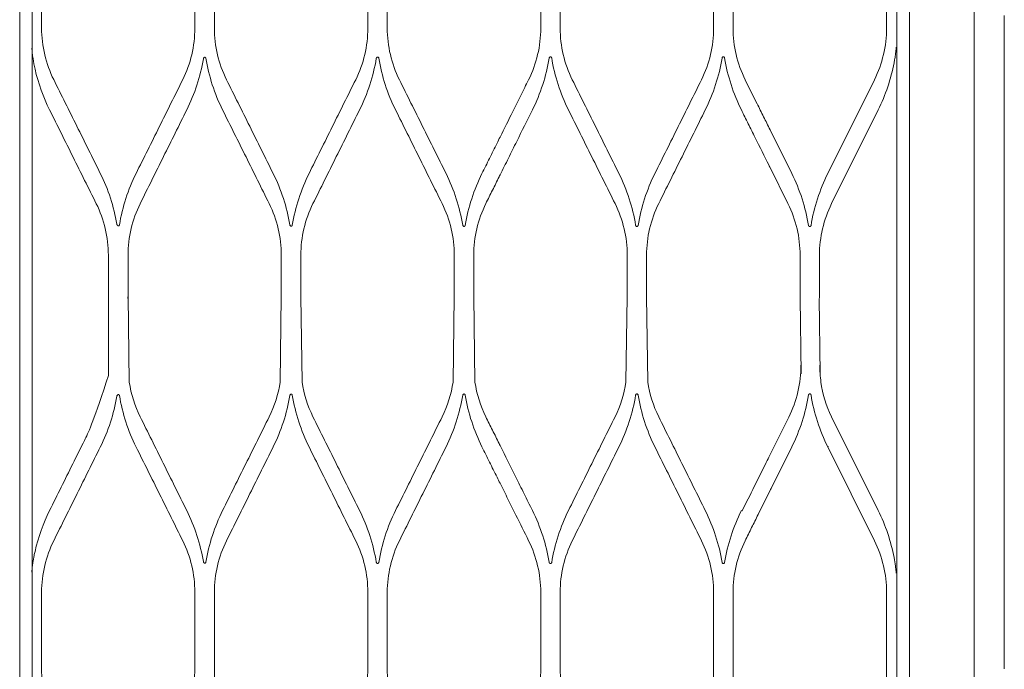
# Model space of a CAD drawing. Header units: millimetres. Extents: x -367720 to -162733, y 309172 to 337444.
# Tile 130 of 164: x -361147 to -360915, y 327150 to 327302. Entities that reach past the tile are written whole.
import ezdxf

# ---------------------------------------------------------------- set-up
doc = ezdxf.new("R2010")
doc.units = ezdxf.units.MM
doc.header["$LTSCALE"] = 10
doc.header["$MEASUREMENT"] = 0
doc.layers.get('0').update_dxf_attribs({"color": 255, "lineweight": 13})
doc.layers.add('LATS_EQ_IDU', color=7, linetype='Continuous', lineweight=0)
doc.layers.add('VZ1', color=6, linetype='Continuous', lineweight=18)
doc.styles.add('ROMANS', font='ROMANS.shx', dxfattribs={"height": 80})

# ---------------------------------------------------------------- blocks, each defined once
blk = doc.blocks.new('LATS_IDU_WALL_MOUNTED_SV')
at = {"color": 0}
for p, q in [((522.6, 229.2), (-522.6, 228.8)), ((-460.65, 226.64), (-442.65, 226.64)), ((-309.78, 226.64), (-291.78, 226.64)), ((-391.6, 210.91), (-393.15, 211.42)), ((-373.23, 210.91), (-391.6, 210.91)), ((-363.28, 210.92), (-372.98, 210.92)), ((-393.15, 206), (-372.98, 206.29)), ((-372.98, 206.29), (-363.28, 206.29)), ((-442.65, 190.56), (-460.65, 190.56)), ((-291.78, 190.56), (-309.78, 190.56)), ((-460.65, 185.95), (-442.65, 185.95)), ((-309.78, 185.95), (-291.78, 185.95)), ((-372.98, 170.2), (-393.15, 170.49)), ((-363.28, 170.2), (-372.98, 170.2)), ((-393.15, 165.31), (-372.98, 165.61)), ((-372.98, 165.61), (-363.28, 165.61)), ((-442.65, 149.84), (-460.65, 149.84)), ((-291.78, 149.84), (-309.78, 149.84)), ((-460.65, 145.26), (-442.65, 145.26)), ((-309.78, 145.26), (-291.78, 145.26)), ((-372.98, 129.48), (-393.15, 129.77)), ((-363.28, 129.48), (-372.98, 129.48)), ((-393.15, 124.62), (-372.98, 124.91)), ((-372.98, 124.91), (-363.28, 124.91)), ((-442.65, 109.13), (-460.65, 109.13)), ((-291.78, 109.13), (-309.78, 109.13)), ((-460.65, 104.56), (-442.65, 104.56)), ((-309.78, 104.56), (-291.78, 104.56)), ((-372.98, 88.77), (-393.15, 89.07)), ((-363.28, 88.77), (-372.98, 88.77)), ((-393.15, 83.92), (-372.98, 84.21)), ((-372.98, 84.21), (-363.28, 84.21)), ((-442.65, 68.42), (-460.65, 68.42)), ((-291.78, 68.42), (-309.78, 68.42)), ((-460.65, 63.86), (-442.65, 63.86)), ((-309.78, 63.86), (-291.78, 63.86)), ((-423.48, 61.72), (-423.39, 61.9)), ((-418.19, 54.89), (-408.42, 50.03)), ((-410.39, 55.21), (-401.4, 50.75)), ((-342.63, 55.14), (-351.12, 50.93)), ((-344.01, 50.03), (-333.74, 55.14)), ((-373.48, 48.03), (-391.16, 47.85)), ((-363.28, 48.07), (-372.98, 48.07)), ((-373.48, 43.56), (-391.16, 43.38)), ((-372.98, 43.51), (-363.28, 43.51)), ((-408.42, 41.55), (-430.5, 30.58)), ((-423.39, 29.68), (-401.31, 40.66)), ((-408.33, 41.37), (-408.42, 41.55)), ((-351.12, 40.66), (-329.04, 29.68)), ((-321.94, 30.58), (-344.01, 41.55)), ((-442.65, 27.72), (-460.65, 27.72)), ((-291.78, 27.72), (-309.78, 27.72)), ((-522.6, 25.3), (522.6, 25.3)), ((565.96, 7.1), (-565.96, 7.1)), ((-460.66, 0), (-427.34, 0)), ((-408.4, 0), (-427.35, 0)), ((-405.2, 0), (-408.4, 0)), ((-373.2, 0), (-405.2, 0)), ((-370, 0), (-373.2, 0)), ((-310.8, 0), (-370, 0)), ((-310.8, 0), (-308.8, 0)), ((-306.8, 0), (-308.8, 0))]:
    blk.add_line(p, q, dxfattribs=at)
for centre, radius, start, end in [((-389.15, 88.79), 43.28, 243.5738, 260.6512), ((-389.15, 75.39), 27.52, 243.5738, 270), ((-363.28, 88.79), 43.28, 279.3488, 296.4262), ((-389.15, 2.79), 43.28, 99.3488, 116.4262), ((-363.28, 2.79), 43.28, 63.5738, 80.6512), ((-442.65, 68.44), 43.28, 280.894, 296.4262), ((-309.78, 68.44), 43.28, 243.5738, 259.106)]:
    blk.add_arc(centre, radius, start, end, dxfattribs=at)
at = {"color": 0, "extrusion": (0, 0, -1)}
for centre, start, end in [((363.28, 75.39), 243.5738, 270), ((389.15, 16.19), 63.5738, 81.5815), ((363.28, 16.19), 90, 116.4262), ((460.65, 55.04), 270, 296.4262), ((442.65, 55.04), 243.5738, 270), ((309.78, 55.04), 270, 296.4262)]:
    blk.add_arc(centre, 27.32, start, end, dxfattribs=at)
at = {"color": 0}
for centre, start_param, end_param in [((-372.98, 48.03), 4.712389, 6.283185), ((-372.98, 43.56), 0, 1.570796)]:
    blk.add_ellipse(centre, major_axis=(-0.5, 0), ratio=0.087489, start_param=start_param, end_param=end_param, dxfattribs=at)
for points, knots in [([(522.01, 231.8), (509.61, 231.8), (497.22, 231.8), (460.04, 231.8), (435.26, 231.8), (385.68, 231.8), (360.9, 231.8), (236.97, 231.8), (137.82, 231.8), (-10.9, 231.8), (-60.47, 231.8), (-178.27, 231.8), (-246.5, 231.8), (-348.85, 231.8), (-382.96, 231.8), (-425.61, 231.8), (-434.13, 231.8), (-444.8, 231.8), (-446.93, 231.8), (-453.32, 231.8), (-457.59, 231.8), (-463.98, 231.8), (-466.12, 231.8), (-470.38, 231.8), (-472.51, 231.8), (-483.17, 231.8), (-491.7, 231.8), (-503.43, 231.8), (-506.63, 231.8), (-510.5, 231.8), (-511.17, 231.8), (-511.84, 231.8)], [0, 0, 0, 0, 0.035962, 0.035962, 0.107886, 0.107886, 0.17981, 0.17981, 0.467507, 0.467507, 0.611355, 0.611355, 0.809344, 0.809344, 0.908338, 0.908338, 0.933087, 0.933087, 0.939274, 0.939274, 0.951648, 0.951648, 0.957835, 0.957835, 0.964022, 0.964022, 0.988771, 0.988771, 0.998052, 0.998052, 1, 1, 1, 1]), ([(-433.01, 228.19), (-433.34, 228.27), (-433.66, 228.34), (-434.54, 228.51), (-435.08, 228.6), (-435.98, 228.73), (-436.34, 228.78), (-436.89, 228.85), (-437.1, 228.87), (-437.42, 228.9), (-437.53, 228.91), (-437.7, 228.93), (-437.76, 228.93), (-437.85, 228.94), (-437.88, 228.94), (-437.91, 228.94), (-437.92, 228.94), (-437.93, 228.94)], [0, 0, 0, 0, 0.198955, 0.198955, 0.529542, 0.529542, 0.742902, 0.742902, 0.867242, 0.867242, 0.936308, 0.936308, 0.973666, 0.973666, 0.993582, 0.993582, 1, 1, 1, 1]), ([(-314.5, 228.94), (-314.64, 228.94), (-314.89, 228.92), (-315.3, 228.87), (-315.5, 228.85), (-316.12, 228.78), (-316.54, 228.72), (-317.78, 228.53), (-318.6, 228.38), (-319.42, 228.19)], [0, 0, 0, 0, 0.125, 0.125, 0.25, 0.25, 0.5, 0.5, 1, 1, 1, 1]), ([(-430.51, 223.79), (-428.66, 222.87), (-426.81, 221.95), (-423.11, 220.11), (-421.26, 219.19), (-415.75, 216.45), (-412.09, 214.64), (-408.43, 212.82)], [0, 0, 0, 0, 0.251892, 0.251892, 0.503784, 0.503784, 1, 1, 1, 1]), ([(-393.15, 211.42), (-403.16, 214.7), (-405.01, 215.62), (-408.72, 217.46), (-410.58, 218.39), (-416.08, 221.13), (-419.73, 222.94), (-423.38, 224.75)], [0, 0, 0, 0, 0.251815, 0.251815, 0.50363, 0.50363, 1, 1, 1, 1]), ([(-329.06, 224.75), (-330.9, 223.83), (-332.75, 222.91), (-336.45, 221.07), (-338.31, 220.15), (-343.81, 217.41), (-347.47, 215.59), (-351.13, 213.77)], [0, 0, 0, 0, 0.251815, 0.251815, 0.50363, 0.50363, 1, 1, 1, 1]), ([(-344, 212.82), (-342.14, 213.74), (-340.28, 214.66), (-336.57, 216.51), (-334.71, 217.43), (-329.21, 220.16), (-325.56, 221.98), (-321.92, 223.79)], [0, 0, 0, 0, 0.251892, 0.251892, 0.503784, 0.503784, 1, 1, 1, 1]), ([(-396.44, 208.91), (-396.39, 208.9), (-396.34, 208.89), (-396.26, 208.84), (-396.22, 208.81), (-396.15, 208.74), (-396.12, 208.7), (-396.09, 208.63), (-396.09, 208.59), (-396.08, 208.53), (-396.09, 208.5), (-396.11, 208.45), (-396.12, 208.42), (-396.16, 208.38), (-396.18, 208.37), (-396.23, 208.34), (-396.25, 208.33), (-396.28, 208.32), (-396.29, 208.32), (-396.3, 208.32)], [0, 0, 0, 0, 0.163856, 0.163856, 0.318064, 0.318064, 0.488871, 0.488871, 0.608868, 0.608868, 0.707675, 0.707675, 0.807304, 0.807304, 0.895012, 0.895012, 0.981644, 0.981644, 1, 1, 1, 1]), ([(-372.98, 210.92), (-373.03, 210.92), (-373.08, 210.92), (-373.17, 210.91), (-373.21, 210.91), (-373.3, 210.91), (-373.33, 210.9), (-373.4, 210.89), (-373.42, 210.89), (-373.46, 210.88), (-373.48, 210.87), (-373.48, 210.87)], [0, 0, 0, 0, 0.176741, 0.176741, 0.352787, 0.352787, 0.538624, 0.538624, 0.750507, 0.750507, 1, 1, 1, 1]), ([(-356.13, 208.32), (-356.16, 208.33), (-356.19, 208.34), (-356.24, 208.36), (-356.27, 208.38), (-356.3, 208.42), (-356.32, 208.44), (-356.34, 208.49), (-356.34, 208.51), (-356.35, 208.56), (-356.34, 208.59), (-356.33, 208.65), (-356.32, 208.68), (-356.28, 208.74), (-356.25, 208.77), (-356.18, 208.83), (-356.14, 208.86), (-356.06, 208.9), (-356.03, 208.91), (-355.99, 208.91)], [0, 0, 0, 0, 0.094728, 0.094728, 0.190135, 0.190135, 0.278067, 0.278067, 0.36478, 0.36478, 0.461281, 0.461281, 0.576239, 0.576239, 0.715795, 0.715795, 0.878788, 0.878788, 1, 1, 1, 1]), ([(-373.48, 206.34), (-373.48, 206.34), (-373.47, 206.33), (-373.42, 206.32), (-373.39, 206.31), (-373.31, 206.31), (-373.27, 206.3), (-373.16, 206.3), (-373.11, 206.3), (-373.03, 206.29), (-373, 206.29), (-372.98, 206.29)], [0, 0, 0, 0, 0.233302, 0.233302, 0.46706, 0.46706, 0.692986, 0.692986, 0.904432, 0.904432, 1, 1, 1, 1]), ([(-408.43, 204.39), (-410.28, 203.47), (-412.12, 202.55), (-415.82, 200.71), (-417.67, 199.79), (-423.18, 197.05), (-426.84, 195.23), (-430.51, 193.41)], [0, 0, 0, 0, 0.251536, 0.251536, 0.503072, 0.503072, 1, 1, 1, 1]), ([(-321.92, 193.41), (-323.78, 194.33), (-325.63, 195.25), (-329.34, 197.1), (-331.19, 198.02), (-336.7, 200.76), (-340.35, 202.57), (-344, 204.39)], [0, 0, 0, 0, 0.251536, 0.251536, 0.503072, 0.503072, 1, 1, 1, 1]), ([(-423.38, 192.47), (-421.53, 193.4), (-419.67, 194.32), (-415.97, 196.16), (-414.11, 197.08), (-408.6, 199.82), (-404.95, 201.63), (-401.3, 203.44)], [0, 0, 0, 0, 0.251588, 0.251588, 0.503177, 0.503177, 1, 1, 1, 1]), ([(-351.13, 203.44), (-349.28, 202.53), (-347.43, 201.61), (-343.73, 199.77), (-341.88, 198.85), (-336.37, 196.11), (-332.71, 194.29), (-329.05, 192.47)], [0, 0, 0, 0, 0.251588, 0.251588, 0.503177, 0.503177, 1, 1, 1, 1]), ([(-435.55, 187.97), (-435.58, 187.97), (-435.61, 187.98), (-435.67, 188.01), (-435.7, 188.03), (-435.73, 188.07), (-435.75, 188.1), (-435.77, 188.15), (-435.77, 188.17), (-435.78, 188.22), (-435.77, 188.25), (-435.76, 188.31), (-435.74, 188.34), (-435.7, 188.4), (-435.68, 188.43), (-435.61, 188.49), (-435.57, 188.51), (-435.5, 188.54), (-435.47, 188.55), (-435.43, 188.56)], [0, 0, 0, 0, 0.102723, 0.102723, 0.206233, 0.206233, 0.300391, 0.300391, 0.39067, 0.39067, 0.488023, 0.488023, 0.600789, 0.600789, 0.734689, 0.734689, 0.889492, 0.889492, 1, 1, 1, 1]), ([(-317, 188.56), (-316.95, 188.55), (-316.9, 188.53), (-316.81, 188.48), (-316.78, 188.46), (-316.71, 188.39), (-316.69, 188.35), (-316.66, 188.27), (-316.66, 188.24), (-316.66, 188.17), (-316.66, 188.14), (-316.69, 188.08), (-316.7, 188.06), (-316.74, 188.02), (-316.77, 188.01), (-316.82, 187.98), (-316.85, 187.97), (-316.88, 187.97)], [0, 0, 0, 0, 0.167117, 0.167117, 0.32198, 0.32198, 0.485137, 0.485137, 0.599061, 0.599061, 0.714178, 0.714178, 0.812369, 0.812369, 0.902245, 0.902245, 1, 1, 1, 1]), ([(-401.31, 173.05), (-403.16, 173.97), (-405.01, 174.89), (-408.71, 176.73), (-410.56, 177.65), (-416.07, 180.39), (-419.73, 182.21), (-423.38, 184.03)], [0, 0, 0, 0, 0.251275, 0.251275, 0.50255, 0.50255, 1, 1, 1, 1]), ([(-329.05, 184.03), (-330.89, 183.11), (-332.74, 182.19), (-336.43, 180.35), (-338.28, 179.43), (-343.79, 176.69), (-347.46, 174.87), (-351.12, 173.05)], [0, 0, 0, 0, 0.251275, 0.251275, 0.502551, 0.502551, 1, 1, 1, 1]), ([(-430.5, 183.1), (-428.66, 182.18), (-426.81, 181.26), (-423.11, 179.43), (-421.26, 178.51), (-415.75, 175.77), (-412.09, 173.95), (-408.42, 172.13)], [0, 0, 0, 0, 0.251311, 0.251311, 0.502622, 0.502622, 1, 1, 1, 1]), ([(-344.01, 172.13), (-342.16, 173.05), (-340.3, 173.97), (-336.6, 175.81), (-334.75, 176.73), (-329.24, 179.47), (-325.58, 181.28), (-321.93, 183.1)], [0, 0, 0, 0, 0.251311, 0.251311, 0.502622, 0.502622, 1, 1, 1, 1]), ([(-396.32, 168.2), (-396.27, 168.2), (-396.23, 168.18), (-396.14, 168.13), (-396.11, 168.1), (-396.05, 168.03), (-396.02, 167.99), (-396, 167.92), (-395.99, 167.89), (-396, 167.82), (-396, 167.79), (-396.03, 167.74), (-396.05, 167.71), (-396.09, 167.67), (-396.11, 167.66), (-396.16, 167.63), (-396.19, 167.62), (-396.23, 167.61)], [0, 0, 0, 0, 0.169809, 0.169809, 0.324297, 0.324297, 0.479853, 0.479853, 0.589267, 0.589267, 0.699536, 0.699536, 0.797135, 0.797135, 0.890643, 0.890643, 1, 1, 1, 1]), ([(-356.2, 167.61), (-356.24, 167.62), (-356.27, 167.63), (-356.33, 167.66), (-356.35, 167.68), (-356.39, 167.73), (-356.41, 167.75), (-356.43, 167.8), (-356.43, 167.83), (-356.44, 167.89), (-356.43, 167.91), (-356.41, 167.97), (-356.4, 168), (-356.36, 168.06), (-356.34, 168.09), (-356.27, 168.14), (-356.23, 168.16), (-356.16, 168.19), (-356.14, 168.2), (-356.11, 168.2)], [0, 0, 0, 0, 0.110412, 0.110412, 0.221698, 0.221698, 0.321855, 0.321855, 0.415537, 0.415537, 0.513604, 0.513604, 0.624291, 0.624291, 0.7532, 0.7532, 0.901051, 0.901051, 1, 1, 1, 1]), ([(-408.42, 163.67), (-410.27, 162.75), (-412.11, 161.83), (-415.81, 160), (-417.65, 159.08), (-423.16, 156.34), (-426.83, 154.52), (-430.5, 152.69)], [0, 0, 0, 0, 0.25103, 0.25103, 0.502059, 0.502059, 1, 1, 1, 1]), ([(-423.39, 151.78), (-421.54, 152.7), (-419.69, 153.62), (-415.99, 155.46), (-414.14, 156.38), (-408.63, 159.12), (-404.97, 160.93), (-401.31, 162.75)], [0, 0, 0, 0, 0.251053, 0.251053, 0.502107, 0.502107, 1, 1, 1, 1]), ([(-351.12, 162.75), (-349.28, 161.84), (-347.43, 160.92), (-343.74, 159.08), (-341.89, 158.17), (-336.38, 155.43), (-332.71, 153.61), (-329.04, 151.78)], [0, 0, 0, 0, 0.251053, 0.251053, 0.502107, 0.502107, 1, 1, 1, 1]), ([(-321.93, 152.69), (-323.78, 153.61), (-325.63, 154.53), (-329.33, 156.37), (-331.17, 157.29), (-336.69, 160.03), (-340.35, 161.85), (-344.01, 163.67)], [0, 0, 0, 0, 0.25103, 0.25103, 0.502059, 0.502059, 1, 1, 1, 1]), ([(-435.6, 147.26), (-435.64, 147.27), (-435.67, 147.28), (-435.73, 147.31), (-435.76, 147.33), (-435.8, 147.38), (-435.82, 147.41), (-435.84, 147.46), (-435.84, 147.49), (-435.84, 147.55), (-435.84, 147.58), (-435.82, 147.63), (-435.8, 147.66), (-435.77, 147.72), (-435.74, 147.75), (-435.68, 147.79), (-435.64, 147.81), (-435.58, 147.84), (-435.55, 147.85), (-435.53, 147.85)], [0, 0, 0, 0, 0.11771, 0.11771, 0.236356, 0.236356, 0.342358, 0.342358, 0.439374, 0.439374, 0.538077, 0.538077, 0.646779, 0.646779, 0.77119, 0.77119, 0.912964, 0.912964, 1, 1, 1, 1]), ([(-316.9, 147.85), (-316.85, 147.84), (-316.8, 147.82), (-316.72, 147.77), (-316.69, 147.74), (-316.63, 147.68), (-316.61, 147.64), (-316.59, 147.57), (-316.59, 147.54), (-316.59, 147.47), (-316.6, 147.44), (-316.62, 147.39), (-316.64, 147.36), (-316.68, 147.32), (-316.7, 147.31), (-316.76, 147.28), (-316.79, 147.27), (-316.82, 147.26), (-316.83, 147.26), (-316.83, 147.26)], [0, 0, 0, 0, 0.172025, 0.172025, 0.325192, 0.325192, 0.473261, 0.473261, 0.579384, 0.579384, 0.686087, 0.686087, 0.783854, 0.783854, 0.881124, 0.881124, 0.986662, 0.986662, 1, 1, 1, 1]), ([(-430.5, 142.41), (-428.65, 141.49), (-426.81, 140.57), (-423.12, 138.74), (-421.27, 137.82), (-415.76, 135.08), (-412.09, 133.26), (-408.42, 131.43)], [0, 0, 0, 0, 0.25081, 0.25081, 0.50162, 0.50162, 1, 1, 1, 1]), ([(-401.31, 132.34), (-403.16, 133.25), (-405.01, 134.17), (-408.7, 136.01), (-410.54, 136.93), (-416.06, 139.67), (-419.72, 141.49), (-423.39, 143.31)], [0, 0, 0, 0, 0.250795, 0.250795, 0.50159, 0.50159, 1, 1, 1, 1]), ([(-329.04, 143.31), (-330.88, 142.4), (-332.73, 141.48), (-336.42, 139.64), (-338.26, 138.73), (-343.78, 135.99), (-347.45, 134.16), (-351.12, 132.34)], [0, 0, 0, 0, 0.250795, 0.250795, 0.50159, 0.50159, 1, 1, 1, 1]), ([(-344.01, 131.43), (-342.16, 132.35), (-340.32, 133.27), (-336.62, 135.11), (-334.78, 136.02), (-329.26, 138.76), (-325.6, 140.59), (-321.93, 142.41)], [0, 0, 0, 0, 0.25081, 0.25081, 0.50162, 0.50162, 1, 1, 1, 1]), ([(-396.25, 127.5), (-396.2, 127.49), (-396.15, 127.47), (-396.07, 127.42), (-396.04, 127.39), (-395.98, 127.32), (-395.96, 127.28), (-395.95, 127.21), (-395.94, 127.18), (-395.95, 127.11), (-395.96, 127.08), (-395.99, 127.03), (-396.01, 127.01), (-396.05, 126.97), (-396.08, 126.95), (-396.13, 126.92), (-396.17, 126.91), (-396.2, 126.91)], [0, 0, 0, 0, 0.173677, 0.173677, 0.324505, 0.324505, 0.465131, 0.465131, 0.585674, 0.585674, 0.689719, 0.689719, 0.788048, 0.788048, 0.890386, 0.890386, 1, 1, 1, 1]), ([(-356.23, 126.91), (-356.27, 126.91), (-356.31, 126.92), (-356.37, 126.96), (-356.4, 126.98), (-356.44, 127.03), (-356.46, 127.06), (-356.48, 127.12), (-356.49, 127.15), (-356.48, 127.21), (-356.48, 127.24), (-356.46, 127.3), (-356.44, 127.32), (-356.41, 127.38), (-356.38, 127.4), (-356.32, 127.45), (-356.28, 127.47), (-356.22, 127.49), (-356.2, 127.49), (-356.18, 127.5)], [0, 0, 0, 0, 0.124544, 0.124544, 0.250053, 0.250053, 0.361819, 0.361819, 0.462207, 0.462207, 0.561539, 0.561539, 0.668349, 0.668349, 0.788627, 0.788627, 0.924939, 0.924939, 1, 1, 1, 1]), ([(-408.42, 122.96), (-409.01, 122.66), (-409.6, 122.37), (-410.79, 121.78), (-411.38, 121.48), (-413.16, 120.6), (-414.34, 120.01), (-415.53, 119.42)], [0, 0, 0, 0, 0.25026, 0.25026, 0.50052, 0.50052, 1, 1, 1, 1]), ([(-336.9, 119.42), (-337.5, 119.72), (-338.09, 120.01), (-339.28, 120.6), (-339.87, 120.9), (-341.65, 121.78), (-342.83, 122.37), (-344.01, 122.96)], [0, 0, 0, 0, 0.25026, 0.25026, 0.50052, 0.50052, 1, 1, 1, 1]), ([(-407.63, 118.92), (-407.11, 119.18), (-406.58, 119.44), (-405.52, 119.96), (-405, 120.23), (-403.42, 121.01), (-402.36, 121.53), (-401.31, 122.06)], [0, 0, 0, 0, 0.250254, 0.250254, 0.500509, 0.500509, 1, 1, 1, 1]), ([(-351.12, 122.06), (-350.59, 121.8), (-350.06, 121.53), (-349.01, 121.01), (-348.48, 120.75), (-346.9, 119.96), (-345.85, 119.44), (-344.8, 118.92)], [0, 0, 0, 0, 0.250254, 0.250254, 0.500509, 0.500509, 1, 1, 1, 1]), ([(-416.98, 118.7), (-418.23, 118.08), (-419.48, 117.46), (-421.97, 116.22), (-423.22, 115.6), (-426.48, 113.98), (-428.49, 112.98), (-430.5, 111.98)], [0, 0, 0, 0, 0.277199, 0.277199, 0.554398, 0.554398, 1, 1, 1, 1]), ([(-423.39, 111.09), (-422.08, 111.74), (-420.76, 112.39), (-418.13, 113.7), (-416.82, 114.35), (-413.02, 116.24), (-410.55, 117.47), (-408.07, 118.7)], [0, 0, 0, 0, 0.257386, 0.257386, 0.514773, 0.514773, 1, 1, 1, 1]), ([(-344.36, 118.7), (-343.05, 118.05), (-341.73, 117.39), (-339.1, 116.09), (-337.79, 115.43), (-334, 113.55), (-331.52, 112.32), (-329.04, 111.09)], [0, 0, 0, 0, 0.257386, 0.257386, 0.514773, 0.514773, 1, 1, 1, 1]), ([(-321.93, 111.98), (-323.18, 112.6), (-324.43, 113.22), (-326.93, 114.47), (-328.18, 115.09), (-331.44, 116.71), (-333.44, 117.7), (-335.45, 118.7)], [0, 0, 0, 0, 0.277199, 0.277199, 0.554398, 0.554398, 1, 1, 1, 1]), ([(-435.62, 106.55), (-435.65, 106.56), (-435.69, 106.57), (-435.76, 106.61), (-435.79, 106.63), (-435.84, 106.69), (-435.85, 106.72), (-435.87, 106.78), (-435.88, 106.81), (-435.88, 106.87), (-435.87, 106.9), (-435.85, 106.95), (-435.83, 106.98), (-435.79, 107.03), (-435.77, 107.06), (-435.71, 107.1), (-435.67, 107.12), (-435.62, 107.14), (-435.6, 107.14), (-435.58, 107.14)], [0, 0, 0, 0, 0.129801, 0.129801, 0.26056, 0.26056, 0.377087, 0.377087, 0.48039, 0.48039, 0.580312, 0.580312, 0.685639, 0.685639, 0.802697, 0.802697, 0.934791, 0.934791, 1, 1, 1, 1]), ([(-316.85, 107.14), (-316.8, 107.13), (-316.75, 107.12), (-316.67, 107.07), (-316.64, 107.04), (-316.59, 106.97), (-316.57, 106.93), (-316.55, 106.86), (-316.55, 106.83), (-316.56, 106.76), (-316.57, 106.74), (-316.6, 106.68), (-316.62, 106.66), (-316.66, 106.62), (-316.69, 106.6), (-316.75, 106.57), (-316.78, 106.56), (-316.81, 106.55)], [0, 0, 0, 0, 0.174766, 0.174766, 0.323012, 0.323012, 0.457614, 0.457614, 0.573123, 0.573123, 0.675633, 0.675633, 0.775455, 0.775455, 0.88119, 0.88119, 1, 1, 1, 1]), ([(-401.31, 91.63), (-403.16, 92.55), (-405, 93.46), (-408.68, 95.29), (-410.53, 96.21), (-416.04, 98.95), (-419.72, 100.78), (-423.39, 102.6)], [0, 0, 0, 0, 0.2503, 0.2503, 0.500599, 0.500599, 1, 1, 1, 1]), ([(-329.04, 102.6), (-330.88, 101.69), (-332.72, 100.77), (-336.41, 98.94), (-338.25, 98.03), (-343.76, 95.28), (-347.44, 93.46), (-351.12, 91.63)], [0, 0, 0, 0, 0.2503, 0.2503, 0.500599, 0.500599, 1, 1, 1, 1]), ([(-430.5, 101.71), (-428.65, 100.79), (-426.81, 99.88), (-423.13, 98.05), (-421.29, 97.13), (-415.77, 94.39), (-412.09, 92.56), (-408.42, 90.74)], [0, 0, 0, 0, 0.250303, 0.250303, 0.500606, 0.500606, 1, 1, 1, 1]), ([(-344.01, 90.74), (-342.17, 91.65), (-340.33, 92.57), (-336.64, 94.4), (-334.8, 95.31), (-329.28, 98.06), (-325.61, 99.88), (-321.93, 101.71)], [0, 0, 0, 0, 0.250303, 0.250303, 0.500606, 0.500606, 1, 1, 1, 1]), ([(-396.22, 86.79), (-396.17, 86.78), (-396.13, 86.77), (-396.06, 86.73), (-396.02, 86.7), (-395.97, 86.64), (-395.95, 86.6), (-395.93, 86.54), (-395.92, 86.5), (-395.93, 86.44), (-395.94, 86.41), (-395.96, 86.35), (-395.98, 86.33), (-396.02, 86.28), (-396.04, 86.26), (-396.1, 86.23), (-396.13, 86.21), (-396.18, 86.2), (-396.18, 86.2), (-396.19, 86.2)], [0, 0, 0, 0, 0.144831, 0.144831, 0.290349, 0.290349, 0.423908, 0.423908, 0.539222, 0.539222, 0.642249, 0.642249, 0.742929, 0.742929, 0.8496, 0.8496, 0.968128, 0.968128, 1, 1, 1, 1]), ([(-356.24, 86.2), (-356.28, 86.21), (-356.31, 86.22), (-356.38, 86.26), (-356.41, 86.28), (-356.46, 86.34), (-356.48, 86.37), (-356.5, 86.43), (-356.51, 86.47), (-356.5, 86.53), (-356.5, 86.56), (-356.47, 86.61), (-356.46, 86.64), (-356.42, 86.69), (-356.39, 86.71), (-356.33, 86.75), (-356.3, 86.77), (-356.25, 86.78), (-356.23, 86.79), (-356.21, 86.79)], [0, 0, 0, 0, 0.133982, 0.133982, 0.268894, 0.268894, 0.389508, 0.389508, 0.495428, 0.495428, 0.595914, 0.595914, 0.700021, 0.700021, 0.814444, 0.814444, 0.943108, 0.943108, 1, 1, 1, 1]), ([(-408.42, 82.25), (-410.26, 81.34), (-412.1, 80.42), (-415.78, 78.59), (-417.62, 77.68), (-423.14, 74.93), (-426.82, 73.11), (-430.5, 71.28)], [0, 0, 0, 0, 0.250188, 0.250188, 0.500375, 0.500375, 1, 1, 1, 1]), ([(-423.39, 70.39), (-421.55, 71.3), (-419.71, 72.22), (-416.03, 74.05), (-414.19, 74.96), (-408.67, 77.7), (-404.99, 79.53), (-401.31, 81.36)], [0, 0, 0, 0, 0.250188, 0.250188, 0.500376, 0.500376, 1, 1, 1, 1]), ([(-351.12, 81.36), (-349.28, 80.44), (-347.43, 79.53), (-343.75, 77.7), (-341.91, 76.78), (-336.39, 74.04), (-332.71, 72.21), (-329.04, 70.39)], [0, 0, 0, 0, 0.250188, 0.250188, 0.500376, 0.500376, 1, 1, 1, 1]), ([(-321.94, 71.28), (-323.78, 72.19), (-325.62, 73.11), (-329.3, 74.94), (-331.14, 75.85), (-336.66, 78.6), (-340.34, 80.42), (-344.01, 82.25)], [0, 0, 0, 0, 0.250188, 0.250188, 0.500375, 0.500375, 1, 1, 1, 1]), ([(-435.61, 65.85), (-435.65, 65.85), (-435.69, 65.87), (-435.76, 65.91), (-435.79, 65.93), (-435.84, 65.99), (-435.86, 66.02), (-435.88, 66.09), (-435.89, 66.12), (-435.88, 66.18), (-435.88, 66.21), (-435.86, 66.27), (-435.84, 66.29), (-435.8, 66.34), (-435.77, 66.37), (-435.72, 66.4), (-435.68, 66.42), (-435.63, 66.43), (-435.62, 66.44), (-435.6, 66.44)], [0, 0, 0, 0, 0.137854, 0.137854, 0.276584, 0.276584, 0.401329, 0.401329, 0.510042, 0.510042, 0.611196, 0.611196, 0.714135, 0.714135, 0.825997, 0.825997, 0.951326, 0.951326, 1, 1, 1, 1]), ([(-316.83, 66.44), (-316.79, 66.43), (-316.75, 66.42), (-316.67, 66.38), (-316.64, 66.35), (-316.59, 66.29), (-316.57, 66.26), (-316.55, 66.19), (-316.54, 66.16), (-316.55, 66.09), (-316.55, 66.06), (-316.58, 66.01), (-316.59, 65.98), (-316.63, 65.94), (-316.66, 65.91), (-316.72, 65.88), (-316.75, 65.86), (-316.8, 65.85), (-316.81, 65.85), (-316.82, 65.85)], [0, 0, 0, 0, 0.141668, 0.141668, 0.284127, 0.284127, 0.413408, 0.413408, 0.525397, 0.525397, 0.627428, 0.627428, 0.729164, 0.729164, 0.838315, 0.838315, 0.960101, 0.960101, 1, 1, 1, 1]), ([(-430.5, 61.01), (-429.47, 60.5), (-428.44, 59.99), (-426.39, 58.97), (-425.37, 58.46), (-422.46, 57.01), (-420.58, 56.08), (-418.69, 55.14)], [0, 0, 0, 0, 0.260777, 0.260777, 0.521553, 0.521553, 1, 1, 1, 1]), ([(-329.04, 61.9), (-330.13, 61.36), (-331.22, 60.82), (-333.4, 59.73), (-334.49, 59.19), (-337.77, 57.56), (-339.95, 56.48), (-342.13, 55.39)], [0, 0, 0, 0, 0.250087, 0.250087, 0.500175, 0.500175, 1, 1, 1, 1]), ([(-333.74, 55.14), (-332.71, 55.65), (-331.69, 56.16), (-329.63, 57.18), (-328.61, 57.69), (-325.7, 59.14), (-323.82, 60.07), (-321.94, 61.01)], [0, 0, 0, 0, 0.260777, 0.260777, 0.521553, 0.521553, 1, 1, 1, 1]), ([(-396.19, 46.09), (-396.14, 46.08), (-396.11, 46.07), (-396.03, 46.03), (-396, 46), (-395.95, 45.94), (-395.93, 45.91), (-395.91, 45.84), (-395.91, 45.81), (-395.91, 45.75), (-395.92, 45.72), (-395.94, 45.66), (-395.95, 45.64), (-395.99, 45.59), (-396.02, 45.57), (-396.08, 45.53), (-396.11, 45.52), (-396.16, 45.5), (-396.17, 45.5), (-396.19, 45.5)], [0, 0, 0, 0, 0.139783, 0.139783, 0.280404, 0.280404, 0.407382, 0.407382, 0.517705, 0.517705, 0.619307, 0.619307, 0.72166, 0.72166, 0.83216, 0.83216, 0.955685, 0.955685, 1, 1, 1, 1]), ([(-356.25, 45.5), (-356.29, 45.5), (-356.33, 45.52), (-356.4, 45.56), (-356.43, 45.58), (-356.48, 45.64), (-356.5, 45.68), (-356.52, 45.74), (-356.52, 45.77), (-356.52, 45.84), (-356.51, 45.87), (-356.49, 45.92), (-356.48, 45.95), (-356.44, 46), (-356.41, 46.02), (-356.35, 46.05), (-356.32, 46.07), (-356.27, 46.08), (-356.26, 46.08), (-356.25, 46.09)], [0, 0, 0, 0, 0.139783, 0.139783, 0.280404, 0.280404, 0.407382, 0.407382, 0.517705, 0.517705, 0.619307, 0.619307, 0.72166, 0.72166, 0.83216, 0.83216, 0.955685, 0.955685, 1, 1, 1, 1]), ([(-438.14, 25.44), (-438.12, 25.44), (-438.09, 25.44), (-437.97, 25.45), (-437.86, 25.46), (-437.34, 25.51), (-436.9, 25.56), (-435.81, 25.71), (-435.14, 25.81), (-434.48, 25.94)], [0, 0, 0, 0, 0.024247, 0.024247, 0.112121, 0.112121, 0.46104, 0.46104, 1, 1, 1, 1]), ([(-317.96, 25.94), (-317.63, 25.88), (-317.3, 25.82), (-316.57, 25.7), (-316.17, 25.64), (-315.52, 25.56), (-315.28, 25.53), (-314.91, 25.49), (-314.78, 25.48), (-314.58, 25.46), (-314.51, 25.45), (-314.4, 25.45), (-314.36, 25.44), (-314.32, 25.44), (-314.3, 25.44), (-314.29, 25.44)], [0, 0, 0, 0, 0.265943, 0.265943, 0.591469, 0.591469, 0.785612, 0.785612, 0.894633, 0.894633, 0.953953, 0.953953, 0.985654, 0.985654, 1, 1, 1, 1]), ([(-516.63, 22.3), (-445.11, 22.31), (-323.27, 22.33), (-140.51, 22.29), (31.65, 22.3), (153.49, 22.3), (214.41, 22.3)], [0, 0, 0, 0, 0.293475, 0.5, 0.75, 1, 1, 1, 1])]:
    blk.add_open_spline(points, degree=3, knots=knots, dxfattribs=at)
for points in [[(-423.38, 224.75), (-426.41, 226.26), (-429.66, 227.43), (-433.01, 228.19)], [(-319.42, 228.19), (-322.79, 227.42), (-326.02, 226.26), (-329.06, 224.75)], [(-472.8, 223.79), (-469.1, 225.62), (-464.91, 226.64), (-460.65, 226.64)], [(-442.65, 226.64), (-438.4, 226.64), (-434.21, 225.62), (-430.51, 223.79)], [(-321.92, 223.79), (-318.22, 225.62), (-314.03, 226.64), (-309.78, 226.64)], [(-351.13, 213.77), (-354.84, 211.93), (-359.03, 210.92), (-363.28, 210.92)], [(-408.43, 212.82), (-404.69, 210.96), (-400.64, 209.63), (-396.44, 208.91)], [(-355.99, 208.91), (-351.79, 209.63), (-347.74, 210.96), (-344, 212.82)], [(-396.3, 208.32), (-400.53, 207.61), (-404.64, 206.27), (-408.43, 204.39)], [(-344, 204.39), (-347.79, 206.27), (-351.9, 207.61), (-356.13, 208.32)], [(-401.3, 203.44), (-398.76, 204.71), (-396.01, 205.58), (-393.15, 206)], [(-363.28, 206.29), (-359.04, 206.29), (-354.85, 205.29), (-351.13, 203.44)], [(-460.65, 190.56), (-464.89, 190.56), (-469.08, 191.56), (-472.8, 193.41)], [(-430.51, 193.41), (-434.23, 191.56), (-438.42, 190.56), (-442.65, 190.56)], [(-435.43, 188.56), (-431.22, 189.27), (-427.16, 190.6), (-423.38, 192.47)], [(-329.05, 192.47), (-325.27, 190.6), (-321.2, 189.27), (-317, 188.56)], [(-309.78, 190.56), (-314.01, 190.56), (-318.2, 191.56), (-321.92, 193.41)], [(-423.38, 184.03), (-427.2, 185.92), (-431.31, 187.26), (-435.55, 187.97)], [(-316.88, 187.97), (-321.13, 187.26), (-325.23, 185.93), (-329.05, 184.03)], [(-472.81, 183.1), (-469.07, 184.96), (-464.89, 185.95), (-460.65, 185.95)], [(-442.65, 185.95), (-438.42, 185.95), (-434.24, 184.96), (-430.5, 183.1)], [(-321.93, 183.1), (-318.19, 184.96), (-314.01, 185.95), (-309.78, 185.95)], [(-408.42, 172.13), (-404.62, 170.24), (-400.54, 168.91), (-396.32, 168.2)], [(-393.15, 170.49), (-396, 170.91), (-398.75, 171.78), (-401.31, 173.05)], [(-351.12, 173.05), (-354.86, 171.19), (-359.05, 170.2), (-363.28, 170.2)], [(-356.11, 168.2), (-351.89, 168.91), (-347.81, 170.24), (-344.01, 172.13)], [(-396.23, 167.61), (-400.47, 166.91), (-404.59, 165.57), (-408.42, 163.67)], [(-344.01, 163.67), (-347.84, 165.57), (-351.96, 166.91), (-356.2, 167.61)], [(-401.31, 162.75), (-398.75, 164.02), (-396, 164.89), (-393.15, 165.31)], [(-363.28, 165.61), (-359.05, 165.61), (-354.87, 164.62), (-351.12, 162.75)], [(-460.65, 149.84), (-464.87, 149.84), (-469.06, 150.83), (-472.81, 152.69)], [(-430.5, 152.69), (-434.25, 150.83), (-438.43, 149.84), (-442.65, 149.84)], [(-435.53, 147.85), (-431.3, 148.55), (-427.21, 149.88), (-423.39, 151.78)], [(-329.04, 151.78), (-325.22, 149.88), (-321.13, 148.55), (-316.9, 147.85)], [(-309.78, 149.84), (-314, 149.84), (-318.18, 150.83), (-321.93, 152.69)], [(-423.39, 143.31), (-427.23, 145.22), (-431.36, 146.56), (-435.6, 147.26)], [(-316.83, 147.26), (-321.08, 146.56), (-325.2, 145.22), (-329.04, 143.31)], [(-472.81, 142.41), (-469.05, 144.27), (-464.87, 145.26), (-460.65, 145.26)], [(-442.65, 145.26), (-438.44, 145.26), (-434.26, 144.27), (-430.5, 142.41)], [(-321.93, 142.41), (-318.17, 144.27), (-313.99, 145.26), (-309.78, 145.26)], [(-393.15, 129.77), (-396, 130.19), (-398.75, 131.06), (-401.31, 132.34)], [(-351.12, 132.34), (-354.88, 130.47), (-359.06, 129.48), (-363.28, 129.48)], [(-408.42, 131.43), (-404.58, 129.53), (-400.48, 128.2), (-396.25, 127.5)], [(-356.18, 127.5), (-351.95, 128.2), (-347.85, 129.53), (-344.01, 131.43)], [(-396.2, 126.91), (-400.44, 126.21), (-404.57, 124.87), (-408.42, 122.96)], [(-344.01, 122.96), (-347.86, 124.87), (-351.99, 126.21), (-356.23, 126.91)], [(-401.31, 122.06), (-398.75, 123.33), (-396, 124.2), (-393.15, 124.62)], [(-363.28, 124.91), (-359.06, 124.91), (-354.88, 123.93), (-351.12, 122.06)], [(-415.53, 119.42), (-416.01, 119.18), (-416.49, 118.94), (-416.98, 118.7)], [(-408.07, 118.7), (-407.92, 118.77), (-407.78, 118.84), (-407.63, 118.92)], [(-344.8, 118.92), (-344.65, 118.84), (-344.51, 118.77), (-344.36, 118.7)], [(-335.45, 118.7), (-335.94, 118.94), (-336.42, 119.18), (-336.9, 119.42)], [(-460.65, 109.13), (-464.87, 109.13), (-469.05, 110.11), (-472.81, 111.98)], [(-430.5, 111.98), (-434.26, 110.11), (-438.44, 109.13), (-442.65, 109.13)], [(-309.78, 109.13), (-313.99, 109.13), (-318.17, 110.11), (-321.93, 111.98)], [(-435.58, 107.14), (-431.34, 107.84), (-427.24, 109.18), (-423.39, 111.09)], [(-329.04, 111.09), (-325.19, 109.18), (-321.08, 107.84), (-316.85, 107.14)], [(-472.81, 101.71), (-469.04, 103.58), (-464.87, 104.56), (-460.65, 104.56)], [(-442.65, 104.56), (-438.44, 104.56), (-434.26, 103.58), (-430.5, 101.71)], [(-423.39, 102.6), (-427.24, 104.52), (-431.37, 105.86), (-435.62, 106.55)], [(-316.81, 106.55), (-321.06, 105.85), (-325.18, 104.52), (-329.04, 102.6)], [(-321.93, 101.71), (-318.17, 103.58), (-313.99, 104.56), (-309.78, 104.56)], [(-408.42, 90.74), (-404.57, 88.82), (-400.45, 87.49), (-396.22, 86.79)], [(-393.15, 89.07), (-395.99, 89.49), (-398.75, 90.35), (-401.31, 91.63)], [(-351.12, 91.63), (-354.89, 89.76), (-359.06, 88.77), (-363.28, 88.77)], [(-356.21, 86.79), (-351.98, 87.49), (-347.86, 88.82), (-344.01, 90.74)], [(-396.19, 86.2), (-400.44, 85.5), (-404.56, 84.17), (-408.42, 82.25)], [(-344.01, 82.25), (-347.87, 84.17), (-352, 85.5), (-356.24, 86.2)], [(-401.31, 81.36), (-398.74, 82.63), (-395.99, 83.5), (-393.15, 83.92)], [(-363.28, 84.21), (-359.06, 84.21), (-354.89, 83.23), (-351.12, 81.36)], [(-460.65, 68.42), (-464.87, 68.42), (-469.04, 69.4), (-472.81, 71.28)], [(-430.5, 71.28), (-434.27, 69.4), (-438.44, 68.42), (-442.65, 68.42)], [(-435.6, 66.44), (-431.36, 67.14), (-427.25, 68.47), (-423.39, 70.39)], [(-329.04, 70.39), (-325.18, 68.47), (-321.06, 67.14), (-316.83, 66.44)], [(-309.78, 68.42), (-313.99, 68.42), (-318.16, 69.4), (-321.94, 71.28)], [(-423.39, 61.9), (-427.25, 63.81), (-431.37, 65.15), (-435.61, 65.85)], [(-316.82, 65.85), (-321.06, 65.15), (-325.18, 63.81), (-329.04, 61.9)], [(-472.81, 61.01), (-469.04, 62.88), (-464.87, 63.86), (-460.65, 63.86)], [(-442.65, 63.86), (-438.44, 63.86), (-434.27, 62.88), (-430.5, 61.01)], [(-321.94, 61.01), (-318.16, 62.88), (-313.99, 63.86), (-309.78, 63.86)], [(-423.48, 61.72), (-419.67, 59.82), (-415.85, 57.93), (-412.04, 56.03)], [(-412.04, 56.03), (-411.49, 55.76), (-410.94, 55.49), (-410.39, 55.21)], [(-418.69, 55.14), (-418.53, 55.06), (-418.36, 54.97), (-418.19, 54.89)], [(-393.15, 43.16), (-391.83, 43.35), (-390.49, 43.45), (-389.15, 43.45)]]:
    blk.add_open_spline(points, degree=3, dxfattribs=at)
blk.add_rational_spline([(-342.13, 55.39), (-342.38, 55.27), (-342.63, 55.14)], [0.500000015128, 0.499999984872, 0.500000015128], degree=2, dxfattribs=at)
blk = doc.blocks.new('A$C44164CF6')
at = {"layer": 'LATS_EQ_IDU', "color": 0, "ltscale": 5, "rotation": 90}
blk.add_blockref('LATS_IDU_WALL_MOUNTED_SV', (-6132.45, 8690.24), dxfattribs=at)
at = {"layer": 'VZ1', "extrusion": (0, -1, -1.22461e-16), "style": 'ROMANS', "width": 0.8, "flags": 1}
for tag, p in [('MATERIAL', (-2269.09, 3112.52, -14812.16)), ('PRIRUBA', (-2269.09, 3112.52, -14812.16)), ('PRUTOK', (-2269.09, 3112.52, -14812.16)), ('PLOCHA', (-2269.09, 3112.52, -14812.16)), ('OBVOD', (-2269.09, 3112.52, -14812.16)), ('NAZEV', (-2269.09, 3112.52, -14812.16)), ('KOTA', (-2269.09, 3112.52, -14812.16)), ('USEK', (-2269.09, 3112.52, -14812.16)), ('TVAR', (-2269.09, 3112.52, -14812.16)), ('POS', (-2269.09, 3112.52, -14812.16)), ('NB2', (-2269.09, 3112.52, -14812.16)), ('NB1', (-2269.09, 3112.52, -14812.16)), ('DB', (-2269.09, 3112.52, -14812.16)), ('DA', (-2269.09, 3112.52, -14812.16)), ('B2', (-2269.09, 3112.52, -14812.16)), ('B1', (-2269.09, 3112.52, -14812.16)), ('A2', (-2269.09, 3112.52, -14812.16)), ('A1', (-2269.09, 3112.52, -14812.16)), ('LT', (-2269.09, 3112.52, -14812.16)), ('MATERIAL', (99885.33, 3112.52, -14812.16)), ('PRIRUBA', (99885.33, 3112.52, -14812.16)), ('PRUTOK', (99885.33, 3112.52, -14812.16)), ('PLOCHA', (99885.33, 3112.52, -14812.16)), ('OBVOD', (99885.33, 3112.52, -14812.16)), ('NAZEV', (99885.33, 3112.52, -14812.16)), ('KOTA', (99885.33, 3112.52, -14812.16)), ('USEK', (99885.33, 3112.52, -14812.16)), ('TVAR', (99885.33, 3112.52, -14812.16)), ('POS', (99885.33, 3112.52, -14812.16)), ('NB2', (99885.33, 3112.52, -14812.16)), ('NB1', (99885.33, 3112.52, -14812.16)), ('DB', (99885.33, 3112.52, -14812.16)), ('DA', (99885.33, 3112.52, -14812.16)), ('B2', (99885.33, 3112.52, -14812.16)), ('B1', (99885.33, 3112.52, -14812.16)), ('A2', (99885.33, 3112.52, -14812.16)), ('A1', (99885.33, 3112.52, -14812.16)), ('LT', (99885.33, 3112.52, -14812.16))]:
    blk.add_attdef(tag, p, '', height=1, rotation=180, dxfattribs=at)
at = {"layer": 'VZ1', "extrusion": (1.22461e-16, 1, 4.44089e-16), "style": 'ROMANS', "width": 0.8, "flags": 1}
for tag, p in [('MATERIAL', (2269.09, 2852.52, 14812.16)), ('PRIRUBA', (2269.09, 2852.52, 14812.16)), ('IZOLACE', (2269.09, 2852.52, 14812.16)), ('PRUTOK', (2269.09, 2852.52, 14812.16)), ('PLOCHA', (2269.09, 2852.52, 14812.16)), ('NASTCE', (2269.09, 2852.52, 14812.16)), ('OBVOD', (2269.09, 2852.52, 14812.16)), ('NAZEV', (2269.09, 2852.52, 14812.16)), ('KOTA', (2269.09, 2852.52, 14812.16)), ('USEK', (2269.09, 2852.52, 14812.16)), ('TVAR', (2269.09, 2852.52, 14812.16)), ('POS', (2269.09, 2852.52, 14812.16)), ('NB2', (2269.09, 2852.52, 14812.16)), ('NB1', (2269.09, 2852.52, 14812.16)), ('B1', (2269.09, 2852.52, 14812.16)), ('VS', (2269.09, 2852.52, 14812.16)), ('A1', (2269.09, 2852.52, 14812.16)), ('LT', (2269.09, 2852.52, 14812.16)), ('MATERIAL', (-99885.33, 2852.52, 14812.16)), ('PRIRUBA', (-99885.33, 2852.52, 14812.16)), ('IZOLACE', (-99885.33, 2852.52, 14812.16)), ('PRUTOK', (-99885.33, 2852.52, 14812.16)), ('PLOCHA', (-99885.33, 2852.52, 14812.16)), ('NASTCE', (-99885.33, 2852.52, 14812.16)), ('OBVOD', (-99885.33, 2852.52, 14812.16)), ('NAZEV', (-99885.33, 2852.52, 14812.16)), ('KOTA', (-99885.33, 2852.52, 14812.16)), ('USEK', (-99885.33, 2852.52, 14812.16)), ('TVAR', (-99885.33, 2852.52, 14812.16)), ('POS', (-99885.33, 2852.52, 14812.16)), ('NB2', (-99885.33, 2852.52, 14812.16)), ('NB1', (-99885.33, 2852.52, 14812.16)), ('B1', (-99885.33, 2852.52, 14812.16)), ('VS', (-99885.33, 2852.52, 14812.16)), ('A1', (-99885.33, 2852.52, 14812.16)), ('LT', (-99885.33, 2852.52, 14812.16))]:
    blk.add_attdef(tag, p, '', height=1, dxfattribs=at)

msp = doc.modelspace()

# ---------------------------------------------------------------- block references
msp.add_blockref('A$C44164CF6', (-354782.86, 318920.06))

doc.saveas('drawing.dxf')
